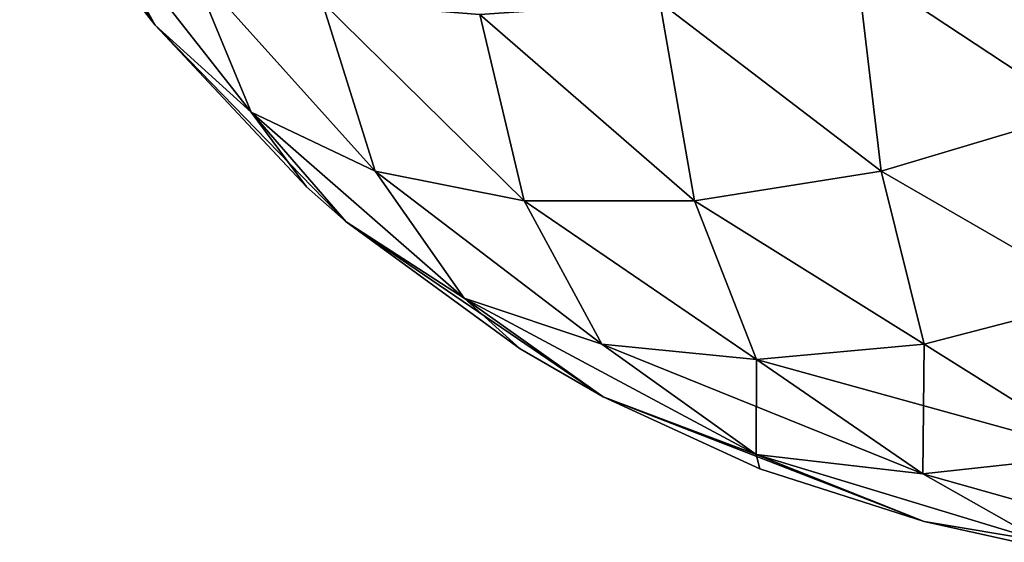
# Model space of a CAD drawing. Header units: millimetres. Extents: x -125 to 125, y -4 to 54.
# Tile 237 of 256: x 122.725 to 123.065, y -3.091 to -2.911. Entities that reach past the tile are written whole.
import ezdxf

# ---------------------------------------------------------------- set-up
doc = ezdxf.new("R2010")
doc.units = ezdxf.units.MM
doc.header["$LTSCALE"] = 65.185185
for name, color, linetype in [('293', 7, 'CONTINUOUS'), ('294', 7, 'CONTINUOUS'), ('295', 7, 'CONTINUOUS'), ('301', 7, 'CONTINUOUS'), ('302', 7, 'CONTINUOUS'), ('303', 7, 'CONTINUOUS')]:
    doc.layers.add(name, color=color, linetype=linetype)

msp = doc.modelspace()

# ---------------------------------------------------------------- linework, layer by layer
at = {"layer": '293', "color": 7, "linetype": 'Continuous'}
for points in [[(122.78406, -2.89223, -41.18954), (122.80497, -2.94282, -41.11293), (122.749, -2.87162, -41.11742), (122.78406, -2.89223, -41.18954)], [(122.80497, -2.94282, -41.11293), (122.77182, -2.91275, -41.04183), (122.749, -2.87162, -41.11742), (122.80497, -2.94282, -41.11293)], [(122.77182, -2.91275, -41.04183), (122.76195, -2.90003, -41.04183), (122.749, -2.87162, -41.11742), (122.77182, -2.91275, -41.04183)], [(123.08634, -2.87162, -41.45476), (123.09083, -2.94282, -41.3988), (123.01422, -2.89223, -41.4197), (123.08634, -2.87162, -41.45476)], [(122.82947, -2.90482, -41.25761), (122.84781, -2.96319, -41.18121), (122.78406, -2.89223, -41.18954), (122.82947, -2.90482, -41.25761)], [(122.84781, -2.96319, -41.18121), (122.80497, -2.94282, -41.11293), (122.78406, -2.89223, -41.18954), (122.84781, -2.96319, -41.18121)], [(123.01422, -2.89223, -41.4197), (123.02255, -2.96319, -41.35595), (122.94616, -2.90482, -41.37429), (123.01422, -2.89223, -41.4197)], [(123.09083, -2.94282, -41.3988), (123.02255, -2.96319, -41.35595), (123.01422, -2.89223, -41.4197), (123.09083, -2.94282, -41.3988)], [(122.88401, -2.90906, -41.31976), (122.89934, -2.97351, -41.24563), (122.82947, -2.90482, -41.25761), (122.88401, -2.90906, -41.31976)], [(122.89934, -2.97351, -41.24563), (122.84781, -2.96319, -41.18121), (122.82947, -2.90482, -41.25761), (122.89934, -2.97351, -41.24563)], [(122.94616, -2.90482, -41.37429), (122.95813, -2.97351, -41.30442), (122.88401, -2.90906, -41.31976), (122.94616, -2.90482, -41.37429)], [(123.02255, -2.96319, -41.35595), (122.95813, -2.97351, -41.30442), (122.94616, -2.90482, -41.37429), (123.02255, -2.96319, -41.35595)], [(122.95813, -2.97351, -41.30442), (122.89934, -2.97351, -41.24563), (122.88401, -2.90906, -41.31976), (122.95813, -2.97351, -41.30442)], [(122.80497, -2.94282, -41.11293), (122.82413, -2.96863, -41.04183), (122.77182, -2.91275, -41.04183), (122.80497, -2.94282, -41.11293)], [(122.83776, -2.98068, -41.04183), (122.82413, -2.96863, -41.04183), (122.80497, -2.94282, -41.11293), (122.83776, -2.98068, -41.04183)], [(122.84781, -2.96319, -41.18121), (122.87856, -3.00704, -41.10522), (122.80497, -2.94282, -41.11293), (122.84781, -2.96319, -41.18121)], [(122.87856, -3.00704, -41.10522), (122.83776, -2.98068, -41.04183), (122.80497, -2.94282, -41.11293), (122.87856, -3.00704, -41.10522)], [(123.09083, -2.94282, -41.3988), (123.09854, -3.00704, -41.3252), (123.02255, -2.96319, -41.35595), (123.09083, -2.94282, -41.3988)], [(122.89934, -2.97351, -41.24563), (122.92609, -3.02295, -41.1663), (122.84781, -2.96319, -41.18121), (122.89934, -2.97351, -41.24563)], [(122.92609, -3.02295, -41.1663), (122.87856, -3.00704, -41.10522), (122.84781, -2.96319, -41.18121), (122.92609, -3.02295, -41.1663)], [(123.02255, -2.96319, -41.35595), (123.03747, -3.02295, -41.27768), (122.95813, -2.97351, -41.30442), (123.02255, -2.96319, -41.35595)], [(123.09854, -3.00704, -41.3252), (123.03747, -3.02295, -41.27768), (123.02255, -2.96319, -41.35595), (123.09854, -3.00704, -41.3252)], [(122.95813, -2.97351, -41.30442), (122.9795, -3.0283, -41.22426), (122.89934, -2.97351, -41.24563), (122.95813, -2.97351, -41.30442)], [(122.9795, -3.0283, -41.22426), (122.92609, -3.02295, -41.1663), (122.89934, -2.97351, -41.24563), (122.9795, -3.0283, -41.22426)], [(123.03747, -3.02295, -41.27768), (122.9795, -3.0283, -41.22426), (122.95813, -2.97351, -41.30442), (123.03747, -3.02295, -41.27768)], [(122.87856, -3.00704, -41.10522), (122.89789, -3.0246, -41.04183), (122.83776, -2.98068, -41.04183), (122.87856, -3.00704, -41.10522)], [(122.9266, -3.04116, -41.04183), (122.89789, -3.0246, -41.04183), (122.87856, -3.00704, -41.10522), (122.9266, -3.04116, -41.04183)], [(122.92609, -3.02295, -41.1663), (122.97942, -3.06112, -41.10555), (122.87856, -3.00704, -41.10522), (122.92609, -3.02295, -41.1663)], [(122.97942, -3.06112, -41.10555), (122.9266, -3.04116, -41.04183), (122.87856, -3.00704, -41.10522), (122.97942, -3.06112, -41.10555)], [(123.09854, -3.00704, -41.3252), (123.09822, -3.06112, -41.22434), (123.03747, -3.02295, -41.27768), (123.09854, -3.00704, -41.3252)], [(122.9795, -3.0283, -41.22426), (122.97942, -3.06112, -41.10555), (122.92609, -3.02295, -41.1663), (122.9795, -3.0283, -41.22426)], [(123.03747, -3.02295, -41.27768), (123.03704, -3.06777, -41.16672), (122.9795, -3.0283, -41.22426), (123.03747, -3.02295, -41.27768)], [(123.09822, -3.06112, -41.22434), (123.03704, -3.06777, -41.16672), (123.03747, -3.02295, -41.27768), (123.09822, -3.06112, -41.22434)], [(123.03704, -3.06777, -41.16672), (122.97942, -3.06112, -41.10555), (122.9795, -3.0283, -41.22426), (123.03704, -3.06777, -41.16672)], [(122.97942, -3.06112, -41.10555), (122.9807, -3.066, -41.04183), (122.9266, -3.04116, -41.04183), (122.97942, -3.06112, -41.10555)], [(123.07806, -3.09109, -41.08426), (123.03744, -3.08426, -41.04183), (122.97942, -3.06112, -41.10555), (123.07806, -3.09109, -41.08426)], [(123.03744, -3.08426, -41.04183), (122.9807, -3.066, -41.04183), (122.97942, -3.06112, -41.10555), (123.03744, -3.08426, -41.04183)], [(123.03704, -3.06777, -41.16672), (123.07806, -3.09109, -41.08426), (122.97942, -3.06112, -41.10555), (123.03704, -3.06777, -41.16672)], [(123.09822, -3.06112, -41.22434), (123.1195, -3.09109, -41.1257), (123.03704, -3.06777, -41.16672), (123.09822, -3.06112, -41.22434)], [(123.1195, -3.09109, -41.1257), (123.07806, -3.09109, -41.08426), (123.03704, -3.06777, -41.16672), (123.1195, -3.09109, -41.1257)], [(123.03744, -3.08426, -41.04183), (123.07806, -3.09109, -41.08426), (123.06974, -3.09143, -41.04183), (123.03744, -3.08426, -41.04183)]]:
    msp.add_3dface(points, dxfattribs=at)
at = {"layer": '294', "color": 7, "linetype": 'Continuous'}
for points in [[(122.76195, -2.90003, -41.04183), (122.77182, -2.91275, -41.04183), (122.76195, -2.90003, -38.95817), (122.76195, -2.90003, -41.04183)], [(122.76195, -2.90003, -38.95817), (122.77182, -2.91275, -41.04183), (122.77182, -2.91275, -38.95817), (122.76195, -2.90003, -38.95817)], [(122.77182, -2.91275, -41.04183), (122.82413, -2.96863, -41.04183), (122.77182, -2.91275, -38.95817), (122.77182, -2.91275, -41.04183)], [(122.77182, -2.91275, -38.95817), (122.82413, -2.96863, -41.04183), (122.82413, -2.96863, -38.95817), (122.77182, -2.91275, -38.95817)], [(122.82413, -2.96863, -38.95817), (122.83776, -2.98068, -41.04183), (122.83776, -2.98068, -38.95817), (122.82413, -2.96863, -38.95817)], [(122.82413, -2.96863, -41.04183), (122.83776, -2.98068, -41.04183), (122.82413, -2.96863, -38.95817), (122.82413, -2.96863, -41.04183)], [(122.83776, -2.98068, -38.95817), (122.89789, -3.0246, -41.04183), (122.89789, -3.0246, -38.95817), (122.83776, -2.98068, -38.95817)], [(122.83776, -2.98068, -41.04183), (122.89789, -3.0246, -41.04183), (122.83776, -2.98068, -38.95817), (122.83776, -2.98068, -41.04183)], [(122.89789, -3.0246, -38.95817), (122.9266, -3.04116, -41.04183), (122.9266, -3.04116, -38.95817), (122.89789, -3.0246, -38.95817)], [(122.89789, -3.0246, -41.04183), (122.9266, -3.04116, -41.04183), (122.89789, -3.0246, -38.95817), (122.89789, -3.0246, -41.04183)], [(122.9266, -3.04116, -41.04183), (122.9807, -3.066, -41.04183), (122.9266, -3.04116, -38.95817), (122.9266, -3.04116, -41.04183)], [(122.9266, -3.04116, -38.95817), (122.9807, -3.066, -41.04183), (122.98071, -3.066, -38.95817), (122.9266, -3.04116, -38.95817)], [(122.9807, -3.066, -41.04183), (123.03744, -3.08426, -41.04183), (122.98071, -3.066, -38.95817), (122.9807, -3.066, -41.04183)], [(122.98071, -3.066, -38.95817), (123.03744, -3.08426, -41.04183), (123.03744, -3.08426, -38.95817), (122.98071, -3.066, -38.95817)], [(123.03744, -3.08426, -41.04183), (123.06974, -3.09143, -41.04183), (123.03744, -3.08426, -38.95817), (123.03744, -3.08426, -41.04183)], [(123.03744, -3.08426, -38.95817), (123.06974, -3.09143, -41.04183), (123.06974, -3.09143, -38.95817), (123.03744, -3.08426, -38.95817)]]:
    msp.add_3dface(points, dxfattribs=at)
at = {"layer": '295', "color": 7, "linetype": 'Continuous'}
for points in [[(122.72503, -2.84315, -38.95817), (122.77182, -2.91275, -38.95817), (122.749, -2.87162, -38.88258), (122.72503, -2.84315, -38.95817)], [(122.72503, -2.84315, -38.95817), (122.76195, -2.90003, -38.95817), (122.77182, -2.91275, -38.95817), (122.72503, -2.84315, -38.95817)], [(122.77182, -2.91275, -38.95817), (122.80497, -2.94282, -38.88707), (122.749, -2.87162, -38.88258), (122.77182, -2.91275, -38.95817)], [(122.749, -2.87162, -38.88258), (122.80497, -2.94282, -38.88707), (122.78406, -2.89223, -38.81046), (122.749, -2.87162, -38.88258)], [(123.01422, -2.89223, -38.5803), (123.09083, -2.94282, -38.6012), (123.08634, -2.87162, -38.54524), (123.01422, -2.89223, -38.5803)], [(122.78406, -2.89223, -38.81046), (122.84781, -2.96319, -38.81879), (122.82947, -2.90482, -38.74239), (122.78406, -2.89223, -38.81046)], [(122.80497, -2.94282, -38.88707), (122.84781, -2.96319, -38.81879), (122.78406, -2.89223, -38.81046), (122.80497, -2.94282, -38.88707)], [(122.94616, -2.90482, -38.62571), (123.02255, -2.96319, -38.64405), (123.01422, -2.89223, -38.5803), (122.94616, -2.90482, -38.62571)], [(123.02255, -2.96319, -38.64405), (123.09083, -2.94282, -38.6012), (123.01422, -2.89223, -38.5803), (123.02255, -2.96319, -38.64405)], [(122.82947, -2.90482, -38.74239), (122.89934, -2.97351, -38.75437), (122.88401, -2.90906, -38.68024), (122.82947, -2.90482, -38.74239)], [(122.84781, -2.96319, -38.81879), (122.89934, -2.97351, -38.75437), (122.82947, -2.90482, -38.74239), (122.84781, -2.96319, -38.81879)], [(122.88401, -2.90906, -38.68024), (122.95813, -2.97351, -38.69558), (122.94616, -2.90482, -38.62571), (122.88401, -2.90906, -38.68024)], [(122.95813, -2.97351, -38.69558), (123.02255, -2.96319, -38.64405), (122.94616, -2.90482, -38.62571), (122.95813, -2.97351, -38.69558)], [(122.89934, -2.97351, -38.75437), (122.95813, -2.97351, -38.69558), (122.88401, -2.90906, -38.68024), (122.89934, -2.97351, -38.75437)], [(122.77182, -2.91275, -38.95817), (122.82413, -2.96863, -38.95817), (122.83776, -2.98068, -38.95817), (122.77182, -2.91275, -38.95817)], [(122.77182, -2.91275, -38.95817), (122.83776, -2.98068, -38.95817), (122.80497, -2.94282, -38.88707), (122.77182, -2.91275, -38.95817)], [(122.83776, -2.98068, -38.95817), (122.87856, -3.00704, -38.89478), (122.80497, -2.94282, -38.88707), (122.83776, -2.98068, -38.95817)], [(122.80497, -2.94282, -38.88707), (122.87856, -3.00704, -38.89478), (122.84781, -2.96319, -38.81879), (122.80497, -2.94282, -38.88707)], [(123.02255, -2.96319, -38.64405), (123.09854, -3.00704, -38.6748), (123.09083, -2.94282, -38.6012), (123.02255, -2.96319, -38.64405)], [(122.84781, -2.96319, -38.81879), (122.92609, -3.02295, -38.8337), (122.89934, -2.97351, -38.75437), (122.84781, -2.96319, -38.81879)], [(122.87856, -3.00704, -38.89478), (122.92609, -3.02295, -38.8337), (122.84781, -2.96319, -38.81879), (122.87856, -3.00704, -38.89478)], [(122.95813, -2.97351, -38.69558), (123.03747, -3.02295, -38.72232), (123.02255, -2.96319, -38.64405), (122.95813, -2.97351, -38.69558)], [(123.03747, -3.02295, -38.72232), (123.09854, -3.00704, -38.6748), (123.02255, -2.96319, -38.64405), (123.03747, -3.02295, -38.72232)], [(122.89934, -2.97351, -38.75437), (122.9795, -3.0283, -38.77574), (122.95813, -2.97351, -38.69558), (122.89934, -2.97351, -38.75437)], [(122.92609, -3.02295, -38.8337), (122.9795, -3.0283, -38.77574), (122.89934, -2.97351, -38.75437), (122.92609, -3.02295, -38.8337)], [(122.9795, -3.0283, -38.77574), (123.03747, -3.02295, -38.72232), (122.95813, -2.97351, -38.69558), (122.9795, -3.0283, -38.77574)], [(122.83776, -2.98068, -38.95817), (122.9266, -3.04116, -38.95817), (122.87856, -3.00704, -38.89478), (122.83776, -2.98068, -38.95817)], [(122.83776, -2.98068, -38.95817), (122.89789, -3.0246, -38.95817), (122.9266, -3.04116, -38.95817), (122.83776, -2.98068, -38.95817)], [(122.9266, -3.04116, -38.95817), (122.97942, -3.06112, -38.89445), (122.87856, -3.00704, -38.89478), (122.9266, -3.04116, -38.95817)], [(122.87856, -3.00704, -38.89478), (122.97942, -3.06112, -38.89445), (122.92609, -3.02295, -38.8337), (122.87856, -3.00704, -38.89478)], [(123.03747, -3.02295, -38.72232), (123.09822, -3.06112, -38.77566), (123.09854, -3.00704, -38.6748), (123.03747, -3.02295, -38.72232)], [(122.92609, -3.02295, -38.8337), (123.03704, -3.06777, -38.83328), (122.9795, -3.0283, -38.77574), (122.92609, -3.02295, -38.8337)], [(122.97942, -3.06112, -38.89445), (123.03704, -3.06777, -38.83328), (122.92609, -3.02295, -38.8337), (122.97942, -3.06112, -38.89445)], [(122.9795, -3.0283, -38.77574), (123.09822, -3.06112, -38.77566), (123.03747, -3.02295, -38.72232), (122.9795, -3.0283, -38.77574)], [(123.03704, -3.06777, -38.83328), (123.09822, -3.06112, -38.77566), (122.9795, -3.0283, -38.77574), (123.03704, -3.06777, -38.83328)], [(122.9266, -3.04116, -38.95817), (123.03744, -3.08426, -38.95817), (122.97942, -3.06112, -38.89445), (122.9266, -3.04116, -38.95817)], [(122.9266, -3.04116, -38.95817), (122.98071, -3.066, -38.95817), (123.03744, -3.08426, -38.95817), (122.9266, -3.04116, -38.95817)], [(123.03744, -3.08426, -38.95817), (123.07806, -3.09109, -38.91574), (122.97942, -3.06112, -38.89445), (123.03744, -3.08426, -38.95817)], [(122.97942, -3.06112, -38.89445), (123.07806, -3.09109, -38.91574), (123.03704, -3.06777, -38.83328), (122.97942, -3.06112, -38.89445)], [(123.03704, -3.06777, -38.83328), (123.1195, -3.09109, -38.8743), (123.09822, -3.06112, -38.77566), (123.03704, -3.06777, -38.83328)], [(123.07806, -3.09109, -38.91574), (123.1195, -3.09109, -38.8743), (123.03704, -3.06777, -38.83328), (123.07806, -3.09109, -38.91574)], [(123.03744, -3.08426, -38.95817), (123.06974, -3.09143, -38.95817), (123.07806, -3.09109, -38.91574), (123.03744, -3.08426, -38.95817)]]:
    msp.add_3dface(points, dxfattribs=at)
at = {"layer": '301', "color": 7, "linetype": 'Continuous'}
for points in [[(122.77182, -2.91275, 38.95817), (122.76195, -2.90003, 38.95817), (122.749, -2.87162, 38.88258), (122.77182, -2.91275, 38.95817)], [(122.78406, -2.89223, 38.81046), (122.80497, -2.94282, 38.88707), (122.749, -2.87162, 38.88258), (122.78406, -2.89223, 38.81046)], [(122.80497, -2.94282, 38.88707), (122.77182, -2.91275, 38.95817), (122.749, -2.87162, 38.88258), (122.80497, -2.94282, 38.88707)], [(123.08634, -2.87162, 38.54524), (123.09083, -2.94282, 38.6012), (123.01422, -2.89223, 38.5803), (123.08634, -2.87162, 38.54524)], [(122.82947, -2.90482, 38.74239), (122.84781, -2.96319, 38.81879), (122.78406, -2.89223, 38.81046), (122.82947, -2.90482, 38.74239)], [(122.84781, -2.96319, 38.81879), (122.80497, -2.94282, 38.88707), (122.78406, -2.89223, 38.81046), (122.84781, -2.96319, 38.81879)], [(123.01422, -2.89223, 38.5803), (123.02255, -2.96319, 38.64405), (122.94616, -2.90482, 38.62571), (123.01422, -2.89223, 38.5803)], [(123.09083, -2.94282, 38.6012), (123.02255, -2.96319, 38.64405), (123.01422, -2.89223, 38.5803), (123.09083, -2.94282, 38.6012)], [(122.88401, -2.90906, 38.68024), (122.89934, -2.97351, 38.75437), (122.82947, -2.90482, 38.74239), (122.88401, -2.90906, 38.68024)], [(122.89934, -2.97351, 38.75437), (122.84781, -2.96319, 38.81879), (122.82947, -2.90482, 38.74239), (122.89934, -2.97351, 38.75437)], [(122.94616, -2.90482, 38.62571), (122.95813, -2.97351, 38.69558), (122.88401, -2.90906, 38.68024), (122.94616, -2.90482, 38.62571)], [(123.02255, -2.96319, 38.64405), (122.95813, -2.97351, 38.69558), (122.94616, -2.90482, 38.62571), (123.02255, -2.96319, 38.64405)], [(122.95813, -2.97351, 38.69558), (122.89934, -2.97351, 38.75437), (122.88401, -2.90906, 38.68024), (122.95813, -2.97351, 38.69558)], [(122.80497, -2.94282, 38.88707), (122.82413, -2.96863, 38.95817), (122.77182, -2.91275, 38.95817), (122.80497, -2.94282, 38.88707)], [(122.87856, -3.00704, 38.89478), (122.83776, -2.98068, 38.95817), (122.80497, -2.94282, 38.88707), (122.87856, -3.00704, 38.89478)], [(122.84781, -2.96319, 38.81879), (122.87856, -3.00704, 38.89478), (122.80497, -2.94282, 38.88707), (122.84781, -2.96319, 38.81879)], [(122.83776, -2.98068, 38.95817), (122.82413, -2.96863, 38.95817), (122.80497, -2.94282, 38.88707), (122.83776, -2.98068, 38.95817)], [(123.09083, -2.94282, 38.6012), (123.09854, -3.00704, 38.6748), (123.02255, -2.96319, 38.64405), (123.09083, -2.94282, 38.6012)], [(122.89934, -2.97351, 38.75437), (122.92609, -3.02295, 38.8337), (122.84781, -2.96319, 38.81879), (122.89934, -2.97351, 38.75437)], [(122.92609, -3.02295, 38.8337), (122.87856, -3.00704, 38.89478), (122.84781, -2.96319, 38.81879), (122.92609, -3.02295, 38.8337)], [(123.02255, -2.96319, 38.64405), (123.03747, -3.02295, 38.72232), (122.95813, -2.97351, 38.69558), (123.02255, -2.96319, 38.64405)], [(123.09854, -3.00704, 38.6748), (123.03747, -3.02295, 38.72232), (123.02255, -2.96319, 38.64405), (123.09854, -3.00704, 38.6748)], [(122.95813, -2.97351, 38.69558), (122.9795, -3.0283, 38.77574), (122.89934, -2.97351, 38.75437), (122.95813, -2.97351, 38.69558)], [(122.9795, -3.0283, 38.77574), (122.92609, -3.02295, 38.8337), (122.89934, -2.97351, 38.75437), (122.9795, -3.0283, 38.77574)], [(123.03747, -3.02295, 38.72232), (122.9795, -3.0283, 38.77574), (122.95813, -2.97351, 38.69558), (123.03747, -3.02295, 38.72232)], [(122.87856, -3.00704, 38.89478), (122.89789, -3.0246, 38.95817), (122.83776, -2.98068, 38.95817), (122.87856, -3.00704, 38.89478)], [(122.9266, -3.04116, 38.95817), (122.89789, -3.0246, 38.95817), (122.87856, -3.00704, 38.89478), (122.9266, -3.04116, 38.95817)], [(122.92609, -3.02295, 38.8337), (122.97942, -3.06112, 38.89445), (122.87856, -3.00704, 38.89478), (122.92609, -3.02295, 38.8337)], [(122.97942, -3.06112, 38.89445), (122.9266, -3.04116, 38.95817), (122.87856, -3.00704, 38.89478), (122.97942, -3.06112, 38.89445)], [(123.09854, -3.00704, 38.6748), (123.09822, -3.06112, 38.77566), (123.03747, -3.02295, 38.72232), (123.09854, -3.00704, 38.6748)], [(122.9795, -3.0283, 38.77574), (122.97942, -3.06112, 38.89445), (122.92609, -3.02295, 38.8337), (122.9795, -3.0283, 38.77574)], [(123.03747, -3.02295, 38.72232), (123.03704, -3.06777, 38.83328), (122.9795, -3.0283, 38.77574), (123.03747, -3.02295, 38.72232)], [(123.09822, -3.06112, 38.77566), (123.03704, -3.06777, 38.83328), (123.03747, -3.02295, 38.72232), (123.09822, -3.06112, 38.77566)], [(123.03704, -3.06777, 38.83328), (122.97942, -3.06112, 38.89445), (122.9795, -3.0283, 38.77574), (123.03704, -3.06777, 38.83328)], [(122.97942, -3.06112, 38.89445), (122.9807, -3.066, 38.95817), (122.9266, -3.04116, 38.95817), (122.97942, -3.06112, 38.89445)], [(123.03744, -3.08426, 38.95817), (122.9807, -3.066, 38.95817), (122.97942, -3.06112, 38.89445), (123.03744, -3.08426, 38.95817)], [(123.03704, -3.06777, 38.83328), (123.07806, -3.09109, 38.91574), (122.97942, -3.06112, 38.89445), (123.03704, -3.06777, 38.83328)], [(123.07806, -3.09109, 38.91574), (123.03744, -3.08426, 38.95817), (122.97942, -3.06112, 38.89445), (123.07806, -3.09109, 38.91574)], [(123.09822, -3.06112, 38.77566), (123.1195, -3.09109, 38.8743), (123.03704, -3.06777, 38.83328), (123.09822, -3.06112, 38.77566)], [(123.1195, -3.09109, 38.8743), (123.07806, -3.09109, 38.91574), (123.03704, -3.06777, 38.83328), (123.1195, -3.09109, 38.8743)], [(123.03744, -3.08426, 38.95817), (123.07806, -3.09109, 38.91574), (123.06974, -3.09143, 38.95817), (123.03744, -3.08426, 38.95817)]]:
    msp.add_3dface(points, dxfattribs=at)
at = {"layer": '302', "color": 7, "linetype": 'Continuous'}
for points in [[(122.76195, -2.90003, 38.95817), (122.77182, -2.91275, 38.95817), (122.76195, -2.90003, 41.04183), (122.76195, -2.90003, 38.95817)], [(122.76195, -2.90003, 41.04183), (122.77182, -2.91275, 38.95817), (122.77182, -2.91275, 41.04183), (122.76195, -2.90003, 41.04183)], [(122.77182, -2.91275, 41.04183), (122.82413, -2.96863, 38.95817), (122.82413, -2.96863, 41.04183), (122.77182, -2.91275, 41.04183)], [(122.77182, -2.91275, 38.95817), (122.82413, -2.96863, 38.95817), (122.77182, -2.91275, 41.04183), (122.77182, -2.91275, 38.95817)], [(122.82413, -2.96863, 41.04183), (122.83776, -2.98068, 38.95817), (122.83776, -2.98068, 41.04183), (122.82413, -2.96863, 41.04183)], [(122.82413, -2.96863, 38.95817), (122.83776, -2.98068, 38.95817), (122.82413, -2.96863, 41.04183), (122.82413, -2.96863, 38.95817)], [(122.83776, -2.98068, 38.95817), (122.89789, -3.0246, 38.95817), (122.83776, -2.98068, 41.04183), (122.83776, -2.98068, 38.95817)], [(122.83776, -2.98068, 41.04183), (122.89789, -3.0246, 38.95817), (122.89789, -3.0246, 41.04183), (122.83776, -2.98068, 41.04183)], [(122.89789, -3.0246, 38.95817), (122.9266, -3.04116, 38.95817), (122.89789, -3.0246, 41.04183), (122.89789, -3.0246, 38.95817)], [(122.89789, -3.0246, 41.04183), (122.9266, -3.04116, 38.95817), (122.9266, -3.04116, 41.04183), (122.89789, -3.0246, 41.04183)], [(122.9266, -3.04116, 41.04183), (122.9807, -3.066, 38.95817), (122.98071, -3.066, 41.04183), (122.9266, -3.04116, 41.04183)], [(122.9266, -3.04116, 38.95817), (122.9807, -3.066, 38.95817), (122.9266, -3.04116, 41.04183), (122.9266, -3.04116, 38.95817)], [(122.9807, -3.066, 38.95817), (123.03744, -3.08426, 38.95817), (122.98071, -3.066, 41.04183), (122.9807, -3.066, 38.95817)], [(122.98071, -3.066, 41.04183), (123.03744, -3.08426, 38.95817), (123.03744, -3.08426, 41.04183), (122.98071, -3.066, 41.04183)], [(123.03744, -3.08426, 41.04183), (123.06974, -3.09143, 38.95817), (123.06974, -3.09143, 41.04183), (123.03744, -3.08426, 41.04183)], [(123.03744, -3.08426, 38.95817), (123.06974, -3.09143, 38.95817), (123.03744, -3.08426, 41.04183), (123.03744, -3.08426, 38.95817)]]:
    msp.add_3dface(points, dxfattribs=at)
at = {"layer": '303', "color": 7, "linetype": 'Continuous'}
for points in [[(122.72503, -2.84315, 41.04183), (122.76195, -2.90003, 41.04183), (122.77182, -2.91275, 41.04183), (122.72503, -2.84315, 41.04183)], [(122.72503, -2.84315, 41.04183), (122.77182, -2.91275, 41.04183), (122.749, -2.87162, 41.11742), (122.72503, -2.84315, 41.04183)], [(122.77182, -2.91275, 41.04183), (122.80497, -2.94282, 41.11293), (122.749, -2.87162, 41.11742), (122.77182, -2.91275, 41.04183)], [(122.749, -2.87162, 41.11742), (122.80497, -2.94282, 41.11293), (122.78406, -2.89223, 41.18954), (122.749, -2.87162, 41.11742)], [(123.01422, -2.89223, 41.4197), (123.09083, -2.94282, 41.3988), (123.08634, -2.87162, 41.45476), (123.01422, -2.89223, 41.4197)], [(122.78406, -2.89223, 41.18954), (122.84781, -2.96319, 41.18121), (122.82947, -2.90482, 41.25761), (122.78406, -2.89223, 41.18954)], [(122.80497, -2.94282, 41.11293), (122.84781, -2.96319, 41.18121), (122.78406, -2.89223, 41.18954), (122.80497, -2.94282, 41.11293)], [(122.94616, -2.90482, 41.37429), (123.02255, -2.96319, 41.35595), (123.01422, -2.89223, 41.4197), (122.94616, -2.90482, 41.37429)], [(123.02255, -2.96319, 41.35595), (123.09083, -2.94282, 41.3988), (123.01422, -2.89223, 41.4197), (123.02255, -2.96319, 41.35595)], [(122.82947, -2.90482, 41.25761), (122.89934, -2.97351, 41.24563), (122.88401, -2.90906, 41.31976), (122.82947, -2.90482, 41.25761)], [(122.84781, -2.96319, 41.18121), (122.89934, -2.97351, 41.24563), (122.82947, -2.90482, 41.25761), (122.84781, -2.96319, 41.18121)], [(122.88401, -2.90906, 41.31976), (122.95813, -2.97351, 41.30442), (122.94616, -2.90482, 41.37429), (122.88401, -2.90906, 41.31976)], [(122.95813, -2.97351, 41.30442), (123.02255, -2.96319, 41.35595), (122.94616, -2.90482, 41.37429), (122.95813, -2.97351, 41.30442)], [(122.89934, -2.97351, 41.24563), (122.95813, -2.97351, 41.30442), (122.88401, -2.90906, 41.31976), (122.89934, -2.97351, 41.24563)], [(122.77182, -2.91275, 41.04183), (122.82413, -2.96863, 41.04183), (122.83776, -2.98068, 41.04183), (122.77182, -2.91275, 41.04183)], [(122.77182, -2.91275, 41.04183), (122.83776, -2.98068, 41.04183), (122.80497, -2.94282, 41.11293), (122.77182, -2.91275, 41.04183)], [(122.83776, -2.98068, 41.04183), (122.87856, -3.00704, 41.10522), (122.80497, -2.94282, 41.11293), (122.83776, -2.98068, 41.04183)], [(122.80497, -2.94282, 41.11293), (122.87856, -3.00704, 41.10522), (122.84781, -2.96319, 41.18121), (122.80497, -2.94282, 41.11293)], [(123.02255, -2.96319, 41.35595), (123.09854, -3.00704, 41.3252), (123.09083, -2.94282, 41.3988), (123.02255, -2.96319, 41.35595)], [(122.87856, -3.00704, 41.10522), (122.92609, -3.02295, 41.1663), (122.84781, -2.96319, 41.18121), (122.87856, -3.00704, 41.10522)], [(122.84781, -2.96319, 41.18121), (122.92609, -3.02295, 41.1663), (122.89934, -2.97351, 41.24563), (122.84781, -2.96319, 41.18121)], [(122.95813, -2.97351, 41.30442), (123.03747, -3.02295, 41.27768), (123.02255, -2.96319, 41.35595), (122.95813, -2.97351, 41.30442)], [(123.03747, -3.02295, 41.27768), (123.09854, -3.00704, 41.3252), (123.02255, -2.96319, 41.35595), (123.03747, -3.02295, 41.27768)], [(122.89934, -2.97351, 41.24563), (122.9795, -3.0283, 41.22426), (122.95813, -2.97351, 41.30442), (122.89934, -2.97351, 41.24563)], [(122.92609, -3.02295, 41.1663), (122.9795, -3.0283, 41.22426), (122.89934, -2.97351, 41.24563), (122.92609, -3.02295, 41.1663)], [(122.9795, -3.0283, 41.22426), (123.03747, -3.02295, 41.27768), (122.95813, -2.97351, 41.30442), (122.9795, -3.0283, 41.22426)], [(122.83776, -2.98068, 41.04183), (122.89789, -3.0246, 41.04183), (122.9266, -3.04116, 41.04183), (122.83776, -2.98068, 41.04183)], [(122.83776, -2.98068, 41.04183), (122.9266, -3.04116, 41.04183), (122.87856, -3.00704, 41.10522), (122.83776, -2.98068, 41.04183)], [(122.9266, -3.04116, 41.04183), (122.97942, -3.06112, 41.10555), (122.87856, -3.00704, 41.10522), (122.9266, -3.04116, 41.04183)], [(122.87856, -3.00704, 41.10522), (122.97942, -3.06112, 41.10555), (122.92609, -3.02295, 41.1663), (122.87856, -3.00704, 41.10522)], [(123.03747, -3.02295, 41.27768), (123.09822, -3.06112, 41.22434), (123.09854, -3.00704, 41.3252), (123.03747, -3.02295, 41.27768)], [(122.92609, -3.02295, 41.1663), (123.03704, -3.06777, 41.16672), (122.9795, -3.0283, 41.22426), (122.92609, -3.02295, 41.1663)], [(122.97942, -3.06112, 41.10555), (123.03704, -3.06777, 41.16672), (122.92609, -3.02295, 41.1663), (122.97942, -3.06112, 41.10555)], [(122.9795, -3.0283, 41.22426), (123.09822, -3.06112, 41.22434), (123.03747, -3.02295, 41.27768), (122.9795, -3.0283, 41.22426)], [(123.03704, -3.06777, 41.16672), (123.09822, -3.06112, 41.22434), (122.9795, -3.0283, 41.22426), (123.03704, -3.06777, 41.16672)], [(122.9266, -3.04116, 41.04183), (123.03744, -3.08426, 41.04183), (122.97942, -3.06112, 41.10555), (122.9266, -3.04116, 41.04183)], [(122.9266, -3.04116, 41.04183), (122.98071, -3.066, 41.04183), (123.03744, -3.08426, 41.04183), (122.9266, -3.04116, 41.04183)], [(123.03744, -3.08426, 41.04183), (123.07806, -3.09109, 41.08426), (122.97942, -3.06112, 41.10555), (123.03744, -3.08426, 41.04183)], [(122.97942, -3.06112, 41.10555), (123.07806, -3.09109, 41.08426), (123.03704, -3.06777, 41.16672), (122.97942, -3.06112, 41.10555)], [(123.03704, -3.06777, 41.16672), (123.1195, -3.09109, 41.1257), (123.09822, -3.06112, 41.22434), (123.03704, -3.06777, 41.16672)], [(123.07806, -3.09109, 41.08426), (123.1195, -3.09109, 41.1257), (123.03704, -3.06777, 41.16672), (123.07806, -3.09109, 41.08426)], [(123.03744, -3.08426, 41.04183), (123.06974, -3.09143, 41.04183), (123.07806, -3.09109, 41.08426), (123.03744, -3.08426, 41.04183)]]:
    msp.add_3dface(points, dxfattribs=at)

doc.saveas('drawing.dxf')
